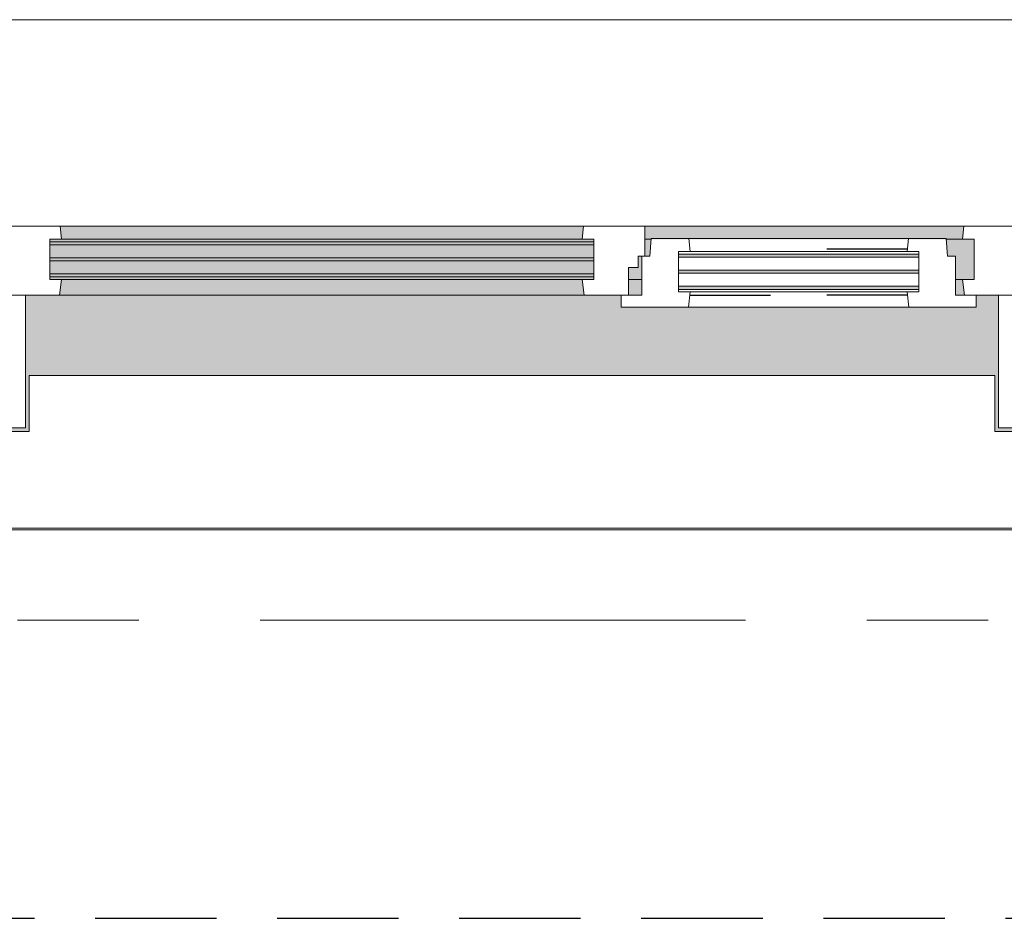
# Model space of a CAD drawing. Extents: x 2820 to 91013, y 1478 to 38178.
# Tile 161 of 182: x 46956 to 48244, y 35438 to 36613. Entities that reach past the tile are written whole.
import ezdxf

# ---------------------------------------------------------------- set-up
doc = ezdxf.new("R2010")
doc.units = 0
doc.header["$LTSCALE"] = 50
for name, pattern in [('HIDDEN2', [4.7625, 3.175, -1.5875]), ('Onderlegger 2e verdieping$0$gestippeld_2_', [6.35, 3.175, -3.175]), ('Onderlegger 2e verdieping$0$stramien', [22.225, 12.7, -3.175, 3.175, -3.175])]:
    doc.linetypes.add(name, pattern=pattern)
doc.layers.get('0').update_dxf_attribs({"linetype": 'CONTINUOUS'})
doc.layers.add('IWTEKST', color=2, linetype='CONTINUOUS')
for name, color, linetype, lineweight in [('Onderlegger 2e verdieping$0$A-FLOR-OTLN', 8, 'CONTINUOUS', 18), ('Onderlegger 2e verdieping$0$A-GLAZ', 8, 'CONTINUOUS', 25), ('Onderlegger 2e verdieping$0$A-GLAZ-GLAS', 8, 'CONTINUOUS', 25), ('Onderlegger 2e verdieping$0$S-GRID', 8, 'CONTINUOUS', 18)]:
    doc.layers.add(name, color=color, linetype=linetype, lineweight=lineweight)
pattern_1 = [(45, (-47599.92, -36403.2), (-212.132, 212.132), [])]

# ---------------------------------------------------------------- blocks, each defined once
blk = doc.blocks.new('Onderlegger 2e verdieping$0$31_KA_Houten kozijn metselwerkgevel met draaiend deel verdieping - 31_KA_Houten kozijn metselwerkgevel met draaiend deel verdieping-V177-Plotview 2e Verdieping - schaal 1 op 100')
at = {"layer": 'Onderlegger 2e verdieping$0$A-GLAZ', "lineweight": 18}
h = blk.add_hatch(dxfattribs=at)
h.set_pattern_fill('FP_303', color=256, style=0, pattern_type=2)
h.set_pattern_definition(pattern_1)
h.paths.add_polyline_path([(-672.8, -76.9), (-656.5, -76.9), (-656.5, -56.9), (-664.2, -56.9), (-673.9, 210.1), (-706.5, 210.1), (-706.5, 180.1), (-688.5, 180.1), (-688.5, -76.9)], flags=0)
h = blk.add_hatch(dxfattribs=at)
h.set_pattern_fill('FP_303', color=256, style=0, pattern_type=2)
h.set_pattern_definition(pattern_1)
h.paths.add_polyline_path([(656.5, -76.9), (688.5, -76.9), (688.5, 180.1), (706.5, 180.1), (706.5, 210.1), (673.9, 210.1), (664.2, -56.9), (656.5, -56.9)], flags=0)
h = blk.add_hatch(dxfattribs=at)
h.set_pattern_fill('FP_303', color=256, style=0, pattern_type=2)
h.set_pattern_definition(pattern_1)
h.paths.add_polyline_path([(-591.8, -150), (-589.5, -129.8), (-604.5, -129.8), (-604.5, -77), (-589.5, -77), (-591.1, -60), (-656.5, -60), (-656.5, -150)], flags=0)
h.paths.add_polyline_path([(591.8, -150), (656.5, -150), (656.5, -60), (591.1, -60), (589.5, -77), (604.5, -77), (604.5, -129.8), (589.5, -129.8)], flags=0)
at = {"layer": 'Onderlegger 2e verdieping$0$A-GLAZ'}
h = blk.add_hatch(color=256, dxfattribs=at)
h.paths.add_polyline_path([(-589.5, -77), (92, -77), (93.6, -60), (-591.1, -60)], flags=0)
h.paths.add_polyline_path([(180.5, -77), (589.5, -77), (591.1, -60), (174, -60), (174, -77)], flags=0)
at = {"layer": 'Onderlegger 2e verdieping$0$A-GLAZ', "lineweight": 18}
h = blk.add_hatch(dxfattribs=at)
h.set_pattern_fill('FP_303', color=256, style=0, pattern_type=2)
h.set_pattern_definition(pattern_1)
h.paths.add_polyline_path([(143, -150), (152.5, -150), (152.5, -114), (165, -114), (165, -99), (174, -99), (174, -60), (93.6, -60), (92, -77), (107, -77), (107, -129.8), (92, -129.8), (94.3, -150)], flags=0)
at = {"layer": 'Onderlegger 2e verdieping$0$A-GLAZ'}
h = blk.add_hatch(color=256, dxfattribs=at)
h.paths.add_polyline_path([(-604.5, -129.8), (107, -129.8), (107, -126.3), (-604.5, -126.3)], flags=0)
h.paths.add_polyline_path([(152.5, -129.8), (170, -129.8), (170, -99), (165, -99), (165, -114), (152.5, -114), (152.5, -126.3)], flags=0)
h.paths.add_polyline_path([(591.1, -129.8), (604.5, -129.8), (604.5, -77), (567.9, -77), (569.5, -99), (580, -99), (580, -129.8), (589.5, -129.8)], flags=0)
h.paths.add_polyline_path([(-61.2, -122.3), (107, -122.3), (107, -105.3), (-604.5, -105.3), (-604.5, -122.3), (-367, -122.3)], flags=0)
h.paths.add_polyline_path([(-367, -101.3), (107, -101.3), (107, -84.3), (-604.5, -84.3), (-604.5, -101.3), (-586.3, -101.3)], flags=0)
h.paths.add_polyline_path([(174, -99), (180.5, -99), (182.1, -77), (174, -77), (174, -84.3)], flags=0)
h.paths.add_polyline_path([(107, -80.3), (107, -77), (-604.5, -77), (-604.5, -80.3), (93.9, -80.3)], flags=0)
h = blk.add_hatch(color=256, dxfattribs=at)
h.paths.add_polyline_path([(-367, -150), (94.3, -150), (92, -129.8), (-589.5, -129.8), (-591.8, -150), (-589.5, -150)], flags=0)
h.paths.add_polyline_path([(152.5, -150), (170, -150), (170, -129.8), (152.5, -129.8), (152.5, -145.8)], flags=0)
h.paths.add_polyline_path([(589.5, -150), (591.8, -150), (589.5, -129.8), (580, -129.8), (580, -150)], flags=0)
blk.add_hatch(color=256, dxfattribs=at).paths.add_polyline_path([(-631.5, -328.5), (-631.5, -255), (631.5, -255), (631.5, -328.5), (656.5, -328.5), (656.5, -323.5), (636.5, -323.5), (636.5, -150), (607, -150), (607, -166), (143, -166), (143, -150), (-636.5, -150), (-636.5, -323.5), (-656.5, -323.5), (-656.5, -328.5), (-636.5, -328.5)], flags=0)
at = {"layer": 'Onderlegger 2e verdieping$0$A-GLAZ', "lineweight": 18}
for p, q in [((-706.5, 210.1), (-673.9, 210.1)), ((-706.5, 180.1), (-706.5, 210.1)), ((-673.9, 210.1), (-664.2, -56.9)), ((-673.9, 210.1), (673.9, 210.1)), ((673.9, 210.1), (664.2, -56.9)), ((706.5, 210.1), (673.9, 210.1)), ((706.5, 180.1), (706.5, 210.1)), ((-688.5, 180.1), (-706.5, 180.1)), ((-688.5, -76.9), (-688.5, 180.1)), ((688.5, -76.9), (688.5, 180.1)), ((688.5, 180.1), (706.5, 180.1)), ((-664.2, -56.9), (-656.5, -56.9)), ((-656.5, -56.9), (-656.5, -76.9)), ((-656.5, -150), (-656.5, -60)), ((-656.5, -60), (-591.1, -60)), ((-591.1, -60), (93.6, -60)), ((-591.1, -60), (-589.5, -77)), ((92, -77), (93.6, -60)), ((93.6, -60), (174, -60)), ((174, -60), (174, -99)), ((174, -60), (591.1, -60)), ((589.5, -77), (591.1, -60)), ((591.1, -60), (656.5, -60)), ((664.2, -56.9), (656.5, -56.9)), ((656.5, -56.9), (656.5, -76.9)), ((656.5, -60), (656.5, -150)), ((-656.5, -76.9), (-688.5, -76.9)), ((-688.5, -76.9), (-688.5, -94.9)), ((-604.5, -77), (-604.5, -80.3)), ((-589.5, -77), (-604.5, -77)), ((92, -77), (-589.5, -77)), ((107, -77), (92, -77)), ((107, -80.3), (107, -77)), ((182.1, -77), (174, -77)), ((589.5, -77), (567.9, -77)), ((604.5, -77), (589.5, -77)), ((604.5, -129.8), (604.5, -77)), ((656.5, -76.9), (688.5, -76.9)), ((688.5, -94.9), (688.5, -76.9)), ((-604.5, -84.3), (-604.5, -101.3)), ((107, -101.3), (107, -84.3)), ((165, -99), (165, -114)), ((170, -99), (165, -99)), ((-604.5, -105.3), (-604.5, -122.3)), ((107, -122.3), (107, -105.3)), ((152.5, -114), (152.5, -150)), ((165, -114), (152.5, -114)), ((-604.5, -126.3), (-604.5, -129.8)), ((107, -129.8), (107, -126.3)), ((-604.5, -129.8), (-589.5, -129.8)), ((-589.5, -129.8), (-591.8, -150)), ((-589.5, -129.8), (92, -129.8)), ((92, -129.8), (107, -129.8)), ((94.3, -150), (92, -129.8)), ((152.5, -129.8), (170, -129.8)), ((580, -129.8), (589.5, -129.8)), ((589.5, -129.8), (604.5, -129.8)), ((591.8, -150), (589.5, -129.8)), ((-656.5, -150), (-636.5, -150)), ((-656.5, -323.5), (-656.5, -150)), ((-591.8, -150), (-656.5, -150)), ((-636.5, -150), (-636.5, -323.5)), ((94.3, -150), (-591.8, -150)), ((143, -150), (94.3, -150)), ((656.5, -150), (607, -150)), ((636.5, -150), (656.5, -150)), ((636.5, -323.5), (636.5, -150)), ((656.5, -150), (656.5, -323.5)), ((-636.5, -323.5), (-656.5, -323.5)), ((-656.5, -328.5), (-656.5, -323.5)), ((656.5, -323.5), (636.5, -323.5)), ((656.5, -323.5), (656.5, -328.5))]:
    blk.add_line(p, q, dxfattribs=at)
blk = doc.blocks.new('Onderlegger 2e verdieping$0$31_KA_Houten kozijn metselwerkgevel triple glas - Type-9950180-Plotview 2e Verdieping - schaal 1 op 100')
at = {"layer": 'Onderlegger 2e verdieping$0$A-GLAZ'}
for points in [[(0, 42), (711.5, 42), (711.5, 46), (0, 46)], [(0, 21), (711.5, 21), (711.5, 25), (0, 25)], [(0, 0), (711.5, 0), (711.5, 4), (0, 4)]]:
    blk.add_hatch(color=256, dxfattribs=at).paths.add_polyline_path(points, flags=0)
at = {"layer": 'Onderlegger 2e verdieping$0$A-GLAZ', "lineweight": 18}
for p, q in [((0, 46), (711.5, 46)), ((0, 42), (0, 46)), ((711.5, 42), (0, 42)), ((711.5, 46), (711.5, 42)), ((0, 25), (711.5, 25)), ((0, 21), (0, 25)), ((711.5, 21), (0, 21)), ((711.5, 25), (711.5, 21)), ((0, 4), (711.5, 4)), ((0, 0), (0, 4)), ((711.5, 0), (0, 0)), ((711.5, 4), (711.5, 0))]:
    blk.add_line(p, q, dxfattribs=at)
blk = doc.blocks.new('Onderlegger 2e verdieping$0$31_KA_Houten kozijn draaiend deel metselwerkgevel - Type-V194-Plotview 2e Verdieping - schaal 1 op 100')
at = {"layer": 'Onderlegger 2e verdieping$0$A-GLAZ', "lineweight": 18}
for p, q in [((10.5, 51), (12.2, 74)), ((12.2, 74), (61.4, 74)), ((61.4, 74), (63, 57)), ((61.4, 74), (348.6, 74)), ((347, 57), (348.6, 74)), ((348.6, 74), (397.8, 74)), ((397.8, 74), (399.5, 51)), ((48, 57), (48, 53.5)), ((63, 57), (48, 57)), ((347, 57), (63, 57)), ((362, 57), (347, 57)), ((362, 53.5), (362, 57)), ((0, 51), (10.5, 51)), ((0, 0), (0, 51)), ((48, 49.5), (48, 32.5)), ((362, 32.5), (362, 49.5)), ((399.5, 51), (410, 51)), ((410, 51), (410, 0)), ((48, 28.5), (48, 11.5)), ((362, 11.5), (362, 28.5)), ((-27, 0), (0, 0)), ((-27, -16), (-27, 0)), ((48, 7.5), (48, 4.2)), ((48, 4.2), (63, 4.2)), ((63, 4.2), (60.7, -16)), ((63, 4.2), (347, 4.2)), ((347, 4.2), (362, 4.2)), ((349.3, -16), (347, 4.2)), ((362, 4.2), (362, 7.5)), ((410, 0), (437, 0)), ((437, 0), (437, -16)), ((60.7, -16), (-27, -16)), ((349.3, -16), (60.7, -16)), ((437, -16), (349.3, -16))]:
    blk.add_line(p, q, dxfattribs=at)
at = {"layer": 'Onderlegger 2e verdieping$0$A-GLAZ', "linetype": 'Onderlegger 2e verdieping$0$gestippeld_2_'}
blk.add_line((347.3, 60), (241.8, 60), dxfattribs=at)
at = {"layer": 'Onderlegger 2e verdieping$0$A-GLAZ-GLAS'}
for p, q in [((62.5, 0), (168.2, 0)), ((347.5, 0), (241.8, 0))]:
    blk.add_line(p, q, dxfattribs=at)
blk = doc.blocks.new('Onderlegger 2e verdieping$0$31_KA_Houten kozijn metselwerkgevel triple glas - Type-9950181-Plotview 2e Verdieping - schaal 1 op 100')
at = {"layer": 'Onderlegger 2e verdieping$0$A-GLAZ'}
for points in [[(0, 42), (314, 42), (314, 46), (0, 46)], [(314, 21), (314, 25), (0, 25), (0, 21), (300.8, 21)], [(314, 0), (314, 4), (0, 4), (0, 0), (300.8, 0)]]:
    blk.add_hatch(color=256, dxfattribs=at).paths.add_polyline_path(points, flags=0)
at = {"layer": 'Onderlegger 2e verdieping$0$A-GLAZ', "lineweight": 18}
for p, q in [((0, 46), (314, 46)), ((0, 42), (0, 46)), ((314, 42), (0, 42)), ((314, 46), (314, 42)), ((0, 25), (314, 25)), ((0, 21), (0, 25)), ((314, 21), (0, 21)), ((314, 25), (314, 21)), ((0, 4), (314, 4)), ((0, 0), (0, 4)), ((314, 0), (0, 0)), ((314, 4), (314, 0))]:
    blk.add_line(p, q, dxfattribs=at)
blk = doc.blocks.new('Onderlegger 2e verdieping$0$vensterbank tweede verdieping - vensterbank tweede verdieping-11898810-Plotview 2e Verdieping - schaal 1 op 100')
at = {"layer": 'Onderlegger 2e verdieping$0$A-GLAZ', "lineweight": 18}
for p, q in [((48231.4, 36148.2), (46968.4, 36148.2)), ((46968.4, 36148.2), (46968.4, 36074.7)), ((48231.4, 36074.7), (48231.4, 36148.2)), ((46968.4, 36074.7), (46398.1, 36074.7)), ((48801.8, 36074.7), (48231.4, 36074.7)), ((46798.3, 35948.2), (48401.4, 35948.2))]:
    blk.add_line(p, q, dxfattribs=at)
blk = doc.blocks.new('Onderlegger 2e verdieping')
at = {"layer": 'Onderlegger 2e verdieping$0$A-FLOR-OTLN'}
blk.add_line((46793.3, 35946.2), (48406.6, 35946.2), dxfattribs=at)
at = {"layer": 'Onderlegger 2e verdieping$0$S-GRID', "linetype": 'Onderlegger 2e verdieping$0$stramien'}
blk.add_line((2820.4, 35828.2), (55386.6, 35828.2), dxfattribs=at)
at = {"layer": 'Onderlegger 2e verdieping$0$A-GLAZ'}
for name, p in [('Onderlegger 2e verdieping$0$31_KA_Houten kozijn metselwerkgevel met draaiend deel verdieping - 31_KA_Houten kozijn metselwerkgevel met draaiend deel verdieping-V177-Plotview 2e Verdieping - schaal 1 op 100', (47599.9, 36403.2)), ('Onderlegger 2e verdieping$0$31_KA_Houten kozijn metselwerkgevel triple glas - Type-9950180-Plotview 2e Verdieping - schaal 1 op 100', (46995.4, 36276.9)), ('Onderlegger 2e verdieping$0$31_KA_Houten kozijn draaiend deel metselwerkgevel - Type-V194-Plotview 2e Verdieping - schaal 1 op 100', (47769.9, 36253.2)), ('Onderlegger 2e verdieping$0$31_KA_Houten kozijn metselwerkgevel triple glas - Type-9950181-Plotview 2e Verdieping - schaal 1 op 100', (47817.9, 36260.7)), ('Onderlegger 2e verdieping$0$vensterbank tweede verdieping - vensterbank tweede verdieping-11898810-Plotview 2e Verdieping - schaal 1 op 100', (0, 0))]:
    blk.add_blockref(name, p, dxfattribs=at)

msp = doc.modelspace()

# ---------------------------------------------------------------- linework, layer by layer
at = {"layer": 'IWTEKST', "linetype": 'HIDDEN2'}
msp.add_line((4906.6, 35438.2), (57185, 35438.2), dxfattribs=at)

# ---------------------------------------------------------------- block references
msp.add_blockref('Onderlegger 2e verdieping', (0, 0))

doc.saveas('drawing.dxf')
